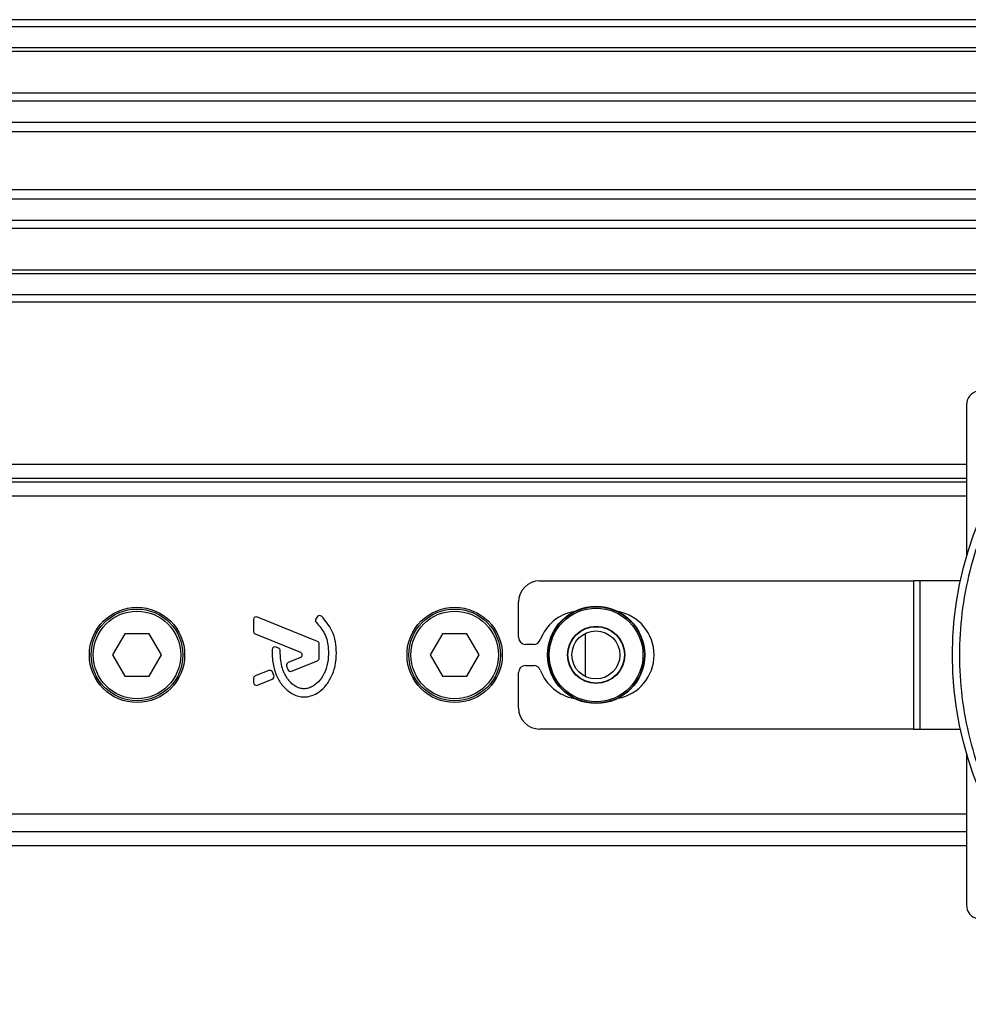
# Model space of a CAD drawing. Header units: millimetres. Extents: x 0 to 420, y 0 to 297.
# Tile 42 of 77: x 198 to 209, y 244 to 255. Entities that reach past the tile are written whole.
import ezdxf

# ---------------------------------------------------------------- set-up
doc = ezdxf.new("R2010")
doc.units = ezdxf.units.MM

msp = doc.modelspace()

# ---------------------------------------------------------------- linework, layer by layer
at = {"color": 7, "linetype": 'Continuous', "lineweight": 25}
for p, q in [((212.25814, 254.51449), (57.89339, 254.51449)), ((212.25814, 254.43731), (57.89339, 254.43731)), ((212.25814, 254.20576), (57.89339, 254.20576)), ((212.25814, 254.1664), (57.89339, 254.1664)), ((212.25814, 253.71178), (184.04794, 253.71178)), ((212.25814, 253.62223), (184.13679, 253.62223)), ((212.25814, 253.39157), (184.2707, 253.39157)), ((212.25814, 253.28729), (184.30091, 253.28729)), ((212.25814, 252.6544), (184.31812, 252.6544)), ((212.25814, 252.55012), (184.31812, 252.55012)), ((212.25814, 252.31946), (184.31812, 252.31946)), ((212.25814, 252.22991), (184.31812, 252.22991)), ((212.25814, 251.77529), (184.31812, 251.77529)), ((212.25814, 251.73593), (184.31812, 251.73593)), ((212.25814, 251.50438), (184.31812, 251.50438)), ((212.25814, 251.4272), (184.31812, 251.4272)), ((208.59197, 250.30213), (208.59197, 248.6431)), ((208.59197, 249.652), (184.31812, 249.652)), ((208.59197, 249.49764), (184.31812, 249.49764)), ((208.59197, 249.45905), (184.31812, 249.45905)), ((208.59197, 249.30468), (197.9794, 249.30468)), ((203.92531, 248.37849), (208.01225, 248.37849)), ((208.01225, 248.37849), (208.01225, 246.75766)), ((208.0822, 248.37849), (208.01225, 248.37849)), ((208.0822, 248.37849), (208.0822, 246.75766)), ((208.52455, 248.37849), (208.0822, 248.37849)), ((203.69376, 247.76103), (203.69376, 248.14695)), ((201.49532, 247.7149), (200.8393, 247.98274)), ((201.4969, 247.98783), (201.48027, 247.9679)), ((200.79676, 247.95416), (200.79676, 247.82692)), ((199.38936, 247.79963), (199.25568, 247.56808)), ((199.65673, 247.79963), (199.38936, 247.79963)), ((199.79041, 247.56808), (199.65673, 247.79963)), ((200.81596, 247.79834), (201.30994, 247.59666)), ((202.86257, 247.79963), (202.72888, 247.56808)), ((203.12994, 247.79963), (202.86257, 247.79963)), ((203.26362, 247.56808), (203.12994, 247.79963)), ((204.42413, 247.80358), (204.42413, 247.56808)), ((201.06954, 247.64353), (201.04351, 247.65443)), ((201.51453, 247.53387), (201.51453, 247.68632)), ((203.86028, 247.68385), (203.77095, 247.68385)), ((199.25568, 247.56808), (199.38936, 247.33653)), ((199.65673, 247.33653), (199.79041, 247.56808)), ((201.30994, 247.5395), (201.17684, 247.48516)), ((202.72888, 247.56808), (202.86257, 247.33653)), ((203.12994, 247.33653), (203.26362, 247.56808)), ((204.42413, 247.56808), (204.42413, 247.33258)), ((201.21366, 247.39029), (201.49532, 247.50529)), ((203.77095, 247.4523), (203.86028, 247.4523)), ((199.38936, 247.33653), (199.65673, 247.33653)), ((200.96321, 247.39793), (200.81596, 247.33782)), ((201.01903, 247.34478), (201.00324, 247.38153)), ((202.86257, 247.33653), (203.12994, 247.33653)), ((203.69376, 246.98921), (203.69376, 247.37512)), ((200.79676, 247.30923), (200.79676, 247.26603)), ((200.8393, 247.23745), (201.00233, 247.30401)), ((208.01225, 246.75766), (203.92531, 246.75766)), ((208.01225, 246.75766), (208.0822, 246.75766)), ((208.0822, 246.75766), (208.52455, 246.75766)), ((208.59197, 246.49305), (208.59197, 244.83402)), ((197.9794, 245.83147), (208.59197, 245.83147)), ((192.26322, 245.63852), (208.59197, 245.63852)), ((192.21825, 245.48415), (208.59197, 245.48415))]:
    msp.add_line(p, q, dxfattribs=at)
for centre, radius in [((212.25814, 247.56808), 3.82053), ((199.52305, 247.56808), 0.52098), ((202.99625, 247.56808), 0.52098), ((204.54277, 247.56808), 0.53173), ((204.54277, 247.56808), 0.53171), ((204.54277, 247.56808), 0.52746), ((204.54277, 247.56808), 0.51204), ((199.52305, 247.56808), 0.50169), ((199.52305, 247.56808), 0.47853), ((202.99625, 247.56808), 0.50169), ((202.99625, 247.56808), 0.47853), ((204.54277, 247.56808), 0.31277), ((204.54277, 247.56808), 0.30873), ((204.5399, 247.56808), 0.26242)]:
    msp.add_circle(centre, radius, dxfattribs=at)
for centre, radius, start, end in [((208.74634, 250.30213), 0.15436, 103.5, 180), ((203.92531, 248.14695), 0.23155, 90, 180), ((200.82763, 247.95416), 0.03087, 67.790712, 180), ((201.50398, 247.94813), 0.03087, 140.16689, 228.977091), ((201.5206, 247.96806), 0.03087, 48.805903, 140.16689), ((204.38553, 247.56808), 0.48239, 99.605208, 159.828729), ((204.69426, 247.56808), 0.48239, 280.67913, 79.32087), ((200.82763, 247.82692), 0.03087, 180, 247.790711), ((203.77095, 247.76103), 0.07718, 180, 270), ((201.03159, 247.62595), 0.03087, 67.290493, 176.671349), ((201.05762, 247.61505), 0.03087, 0.034995, 67.290493), ((201.48365, 247.68632), 0.03087, 0, 67.790712), ((203.86028, 247.76103), 0.07718, 270, 339.828729), ((201.29827, 247.56808), 0.03087, 292.209261, 67.790711), ((201.48365, 247.53387), 0.03087, 292.209291, 0), ((201.18851, 247.45657), 0.03087, 112.209261, 196.934979), ((203.77095, 247.37512), 0.07718, 90, 180), ((203.86028, 247.37512), 0.07718, 20.171271, 90), ((200.82763, 247.30923), 0.03087, 112.209268, 180), ((200.97488, 247.36935), 0.03087, 23.245837, 112.209268), ((200.99067, 247.3326), 0.03087, 292.209257, 23.245837), ((201.20199, 247.41888), 0.03087, 202.378703, 292.209291), ((204.38553, 247.56808), 0.48239, 200.171271, 260.394792), ((200.82763, 247.26603), 0.03087, 180, 292.209257), ((203.92531, 246.98921), 0.23155, 180, 270), ((208.74634, 244.83402), 0.15436, 180, 256.5)]:
    msp.add_arc(centre, radius, start, end, dxfattribs=at)
for points, knots in [([(216.00148, 247.56808), (215.99612, 247.41591), (215.98522, 247.10685), (215.89534, 246.64359), (215.75929, 246.21987), (215.58763, 245.84317), (215.39524, 245.51389), (215.16888, 245.20359), (214.90974, 244.91646), (214.62261, 244.65732), (214.3123, 244.43097), (213.98303, 244.23854), (213.60632, 244.06706), (213.18261, 243.93015), (212.71934, 243.84357), (212.25812, 243.81546), (211.7969, 243.84357), (211.33364, 243.93015), (210.90993, 244.06707), (210.53323, 244.23855), (210.20395, 244.43098), (209.89365, 244.65733), (209.60652, 244.91648), (209.34738, 245.2036), (209.12103, 245.51391), (208.9286, 245.84318), (208.75712, 246.21989), (208.6202, 246.6436), (208.53363, 247.10687), (208.50552, 247.56809), (208.53363, 248.02931), (208.62021, 248.49258), (208.75713, 248.91629), (208.92861, 249.29298), (209.12104, 249.62227), (209.34739, 249.93257), (209.60654, 250.2197), (209.89366, 250.47883), (210.20397, 250.70519), (210.53324, 250.89761), (210.90995, 251.06909), (211.33366, 251.20601), (211.79693, 251.29259), (212.25815, 251.3207), (212.71937, 251.29259), (213.18264, 251.206), (213.60635, 251.06908), (213.98304, 250.89761), (214.31232, 250.70517), (214.62262, 250.47882), (214.90976, 250.21968), (215.16889, 249.93256), (215.39526, 249.62224), (215.58764, 249.29297), (215.7593, 248.91626), (215.89534, 248.49256), (215.98521, 248.0293), (215.99611, 247.72025), (216.00148, 247.56808)], [0, 0, 0, 0, 0.019407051, 0.039417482, 0.059987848, 0.076070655, 0.092151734, 0.108576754, 0.125000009, 0.141425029, 0.157848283, 0.173931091, 0.190012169, 0.210584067, 0.230593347, 0.250000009, 0.269408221, 0.289417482, 0.309987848, 0.326070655, 0.342151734, 0.358576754, 0.375000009, 0.391425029, 0.407848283, 0.423931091, 0.440012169, 0.460584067, 0.480593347, 0.500000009, 0.519408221, 0.539417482, 0.559987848, 0.576070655, 0.592151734, 0.608576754, 0.625000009, 0.641425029, 0.657848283, 0.673931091, 0.690012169, 0.710584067, 0.730593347, 0.750000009, 0.769408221, 0.789417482, 0.809987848, 0.826070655, 0.842151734, 0.858576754, 0.875000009, 0.891425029, 0.907848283, 0.923931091, 0.940012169, 0.960584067, 0.980592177, 1, 1, 1, 1]), ([(201.70406, 247.59181), (201.70156, 247.6322), (201.69649, 247.71421), (201.65397, 247.85837), (201.58378, 247.94091), (201.54094, 247.99129)], [0, 0, 0, 0, 0.274429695, 0.557156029, 1, 1, 1, 1]), ([(201.48372, 247.92483), (201.51773, 247.88461), (201.58839, 247.80104), (201.61881, 247.65077), (201.61554, 247.51111), (201.58662, 247.39231), (201.53004, 247.29352), (201.46453, 247.23338), (201.40316, 247.20426), (201.35918, 247.19632), (201.32595, 247.19859), (201.29052, 247.20669), (201.24889, 247.22614), (201.20469, 247.26265), (201.16899, 247.30725), (201.13611, 247.35927), (201.10941, 247.42601), (201.09132, 247.51246), (201.0895, 247.5786), (201.0885, 247.61507)], [0, 0, 0, 0, 0.10898458, 0.22643075, 0.31013217, 0.40192043, 0.47943801, 0.54569368, 0.58480239, 0.62057823, 0.6379505, 0.65431901, 0.69660163, 0.73281682, 0.77364168, 0.81591419, 0.86145512, 0.92360935, 1, 1, 1, 1]), ([(201.00077, 247.62774), (201.00117, 247.57457), (201.00192, 247.47425), (201.04549, 247.33833), (201.10562, 247.23787), (201.17101, 247.17477), (201.22941, 247.13695), (201.27756, 247.11828), (201.31671, 247.11061), (201.36115, 247.10757), (201.42213, 247.11605), (201.50328, 247.15152), (201.58304, 247.21954), (201.65004, 247.322), (201.6956, 247.4493), (201.70115, 247.54275), (201.70406, 247.59181)], [0, 0, 0, 0, 0.11735319, 0.22141323, 0.31240811, 0.3742876, 0.42130986, 0.46598312, 0.48783682, 0.50961399, 0.56460822, 0.62241534, 0.7039898, 0.79319256, 0.89144332, 1, 1, 1, 1]), ([(201.15898, 247.44758), (201.16141, 247.43996), (201.16577, 247.42631), (201.17109, 247.413), (201.17344, 247.40712)], [0, 0, 0, 0, 0.55813865, 1, 1, 1, 1])]:
    msp.add_open_spline(points, degree=3, knots=knots, dxfattribs=at)

doc.saveas('drawing.dxf')
